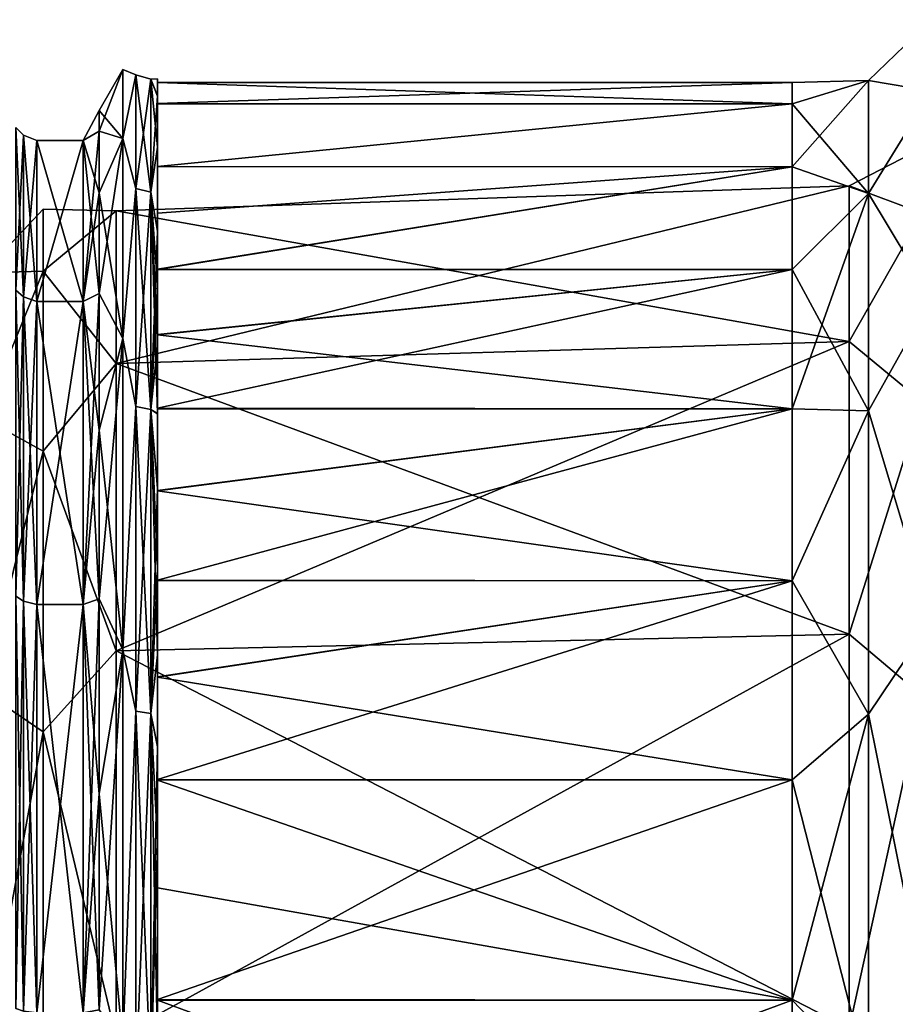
# Model space of a CAD drawing. Extents: x -90 to 0, y -51 to 51.
# Tile 11 of 19: x -66 to -42, y 13 to 39. Entities that reach past the tile are written whole.
import ezdxf

# ---------------------------------------------------------------- set-up
doc = ezdxf.new("R2010")
doc.units = 0
doc.header["$LTSCALE"] = 52.148148
for name, color, linetype in [('11', 7, 'CONTINUOUS'), ('12', 7, 'CONTINUOUS'), ('13', 7, 'CONTINUOUS'), ('16', 7, 'CONTINUOUS'), ('17', 7, 'CONTINUOUS'), ('20', 7, 'CONTINUOUS'), ('21', 7, 'CONTINUOUS'), ('24', 7, 'CONTINUOUS'), ('45', 7, 'CONTINUOUS'), ('48', 7, 'CONTINUOUS'), ('49', 7, 'CONTINUOUS'), ('8', 7, 'CONTINUOUS')]:
    doc.layers.add(name, color=color, linetype=linetype)

msp = doc.modelspace()

# ---------------------------------------------------------------- linework, layer by layer
at = {"layer": '11', "linetype": 'CONTINUOUS'}
for points in [[(-45.004, 36.93, 6.512), (-45.004, 37.5), (-62.059, 37.5, 0.015), (-45.004, 36.93, 6.512)], [(-62.059, 36.93, 6.515), (-45.004, 36.93, 6.512), (-62.059, 37.5, 0.015), (-62.059, 36.93, 6.515)], [(-45.004, 37.5), (-45.004, 36.93, -6.512), (-62.059, 36.934, -6.493), (-45.004, 37.5)], [(-62.059, 37.5, 0.015), (-45.004, 37.5), (-62.059, 36.934, -6.493), (-62.059, 37.5, 0.015)], [(-62.059, 36.934, -6.493), (-45.004, 36.93, -6.512), (-62.059, 35.243, -12.812), (-62.059, 36.934, -6.493)], [(-45.004, 35.238, 12.826), (-45.004, 36.93, 6.512), (-62.059, 35.241, 12.819), (-45.004, 35.238, 12.826)], [(-62.059, 35.241, 12.819), (-45.004, 36.93, 6.512), (-62.059, 36.93, 6.515), (-62.059, 35.241, 12.819)], [(-45.004, 36.93, -6.512), (-45.004, 35.238, -12.826), (-62.059, 35.243, -12.812), (-45.004, 36.93, -6.512)], [(-62.059, 35.243, -12.812), (-45.004, 35.238, -12.826), (-62.059, 32.476, -18.749), (-62.059, 35.243, -12.812)], [(-62.059, 33.991, 15.839), (-45.004, 35.238, 12.826), (-62.059, 35.241, 12.819), (-62.059, 33.991, 15.839)], [(-45.004, 32.476, 18.75), (-45.004, 35.238, 12.826), (-62.059, 32.481, 18.742), (-45.004, 32.476, 18.75)], [(-62.059, 32.481, 18.742), (-45.004, 35.238, 12.826), (-62.059, 33.991, 15.839), (-62.059, 32.481, 18.742)], [(-45.004, 35.238, -12.826), (-45.004, 32.476, -18.75), (-62.059, 32.476, -18.749), (-45.004, 35.238, -12.826)], [(-62.059, 30.726, 21.498), (-45.004, 32.476, 18.75), (-62.059, 32.481, 18.742), (-62.059, 30.726, 21.498)], [(-45.004, 28.727, 24.105), (-45.004, 32.476, 18.75), (-62.059, 28.741, 24.088), (-45.004, 28.727, 24.105)], [(-62.059, 28.741, 24.088), (-45.004, 32.476, 18.75), (-62.059, 30.726, 21.498), (-62.059, 28.741, 24.088)], [(-45.004, 32.476, -18.75), (-45.004, 28.727, -24.105), (-62.059, 30.718, -21.509), (-45.004, 32.476, -18.75)], [(-62.059, 32.476, -18.749), (-45.004, 32.476, -18.75), (-62.059, 30.718, -21.509), (-62.059, 32.476, -18.749)], [(-62.059, 30.718, -21.509), (-45.004, 28.727, -24.105), (-62.059, 28.731, -24.099), (-62.059, 30.718, -21.509)], [(-62.059, 26.535, 26.498), (-45.004, 28.727, 24.105), (-62.059, 28.741, 24.088), (-62.059, 26.535, 26.498)], [(-62.059, 28.731, -24.099), (-45.004, 28.727, -24.105), (-62.059, 26.524, -26.508), (-62.059, 28.731, -24.099)], [(-45.004, 24.105, 28.727), (-45.004, 28.727, 24.105), (-62.059, 24.119, 28.714), (-45.004, 24.105, 28.727)], [(-62.059, 24.119, 28.714), (-45.004, 28.727, 24.105), (-62.059, 26.535, 26.498), (-62.059, 24.119, 28.714)], [(-45.004, 28.727, -24.105), (-45.004, 24.105, -28.727), (-62.059, 26.524, -26.508), (-45.004, 28.727, -24.105)], [(-62.059, 26.524, -26.508), (-45.004, 24.105, -28.727), (-62.059, 24.108, -28.724), (-62.059, 26.524, -26.508)], [(-62.059, 21.52, 30.71), (-45.004, 24.105, 28.727), (-62.059, 24.119, 28.714), (-62.059, 21.52, 30.71)], [(-62.059, 24.108, -28.724), (-45.004, 24.105, -28.727), (-62.059, 21.508, -30.719), (-62.059, 24.108, -28.724)], [(-45.004, 18.75, 32.476), (-45.004, 24.105, 28.727), (-62.059, 18.758, 32.471), (-45.004, 18.75, 32.476)], [(-62.059, 18.758, 32.471), (-45.004, 24.105, 28.727), (-62.059, 21.52, 30.71), (-62.059, 18.758, 32.471)], [(-45.004, 24.105, -28.727), (-45.004, 18.75, -32.476), (-62.059, 21.508, -30.719), (-45.004, 24.105, -28.727)], [(-62.059, 21.508, -30.719), (-45.004, 18.75, -32.476), (-62.059, 18.745, -32.479), (-62.059, 21.508, -30.719)], [(-62.059, 12.844, 35.232), (-45.004, 18.75, 32.476), (-62.059, 18.758, 32.471), (-62.059, 12.844, 35.232)], [(-45.004, 12.826, 35.238), (-45.004, 18.75, 32.476), (-62.059, 12.844, 35.232), (-45.004, 12.826, 35.238)], [(-45.004, 18.75, -32.476), (-45.004, 12.826, -35.238), (-62.059, 18.745, -32.479), (-45.004, 18.75, -32.476)], [(-62.059, 18.745, -32.479), (-45.004, 12.826, -35.238), (-62.059, 15.843, -33.989), (-62.059, 18.745, -32.479)], [(-62.059, 15.843, -33.989), (-45.004, 12.826, -35.238), (-62.059, 12.827, -35.238), (-62.059, 15.843, -33.989)], [(-62.059, 6.527, 36.927), (-45.004, 12.826, 35.238), (-62.059, 12.844, 35.232), (-62.059, 6.527, 36.927)], [(-45.004, 12.826, -35.238), (-45.004, 6.512, -36.93), (-62.059, 12.827, -35.238), (-45.004, 12.826, -35.238)], [(-62.059, 12.827, -35.238), (-45.004, 6.512, -36.93), (-62.059, 6.511, -36.93), (-62.059, 12.827, -35.238)], [(-45.004, 6.512, 36.93), (-45.004, 12.826, 35.238), (-62.059, 6.527, 36.927), (-45.004, 6.512, 36.93)]]:
    msp.add_3dface(points, dxfattribs=at)
at = {"layer": '12', "linetype": 'CONTINUOUS'}
for points in [[(-62.059, 37.14, 5.863), (-62.059, 37.5, 0.015), (-62.059, 37.6, -0.015), (-62.059, 37.14, 5.863)], [(-62.059, 37.6, -0.015), (-62.059, 37.5, 0.015), (-62.059, 37.136, -5.888), (-62.059, 37.6, -0.015)], [(-62.059, 36.93, 6.515), (-62.059, 37.5, 0.015), (-62.059, 37.14, 5.863), (-62.059, 36.93, 6.515)], [(-62.059, 37.5, 0.015), (-62.059, 36.934, -6.493), (-62.059, 37.136, -5.888), (-62.059, 37.5, 0.015)], [(-62.059, 35.765, 11.603), (-62.059, 36.93, 6.515), (-62.059, 37.14, 5.863), (-62.059, 35.765, 11.603)], [(-62.059, 37.136, -5.888), (-62.059, 36.934, -6.493), (-62.059, 35.761, -11.613), (-62.059, 37.136, -5.888)], [(-62.059, 36.934, -6.493), (-62.059, 35.243, -12.812), (-62.059, 35.761, -11.613), (-62.059, 36.934, -6.493)], [(-62.059, 35.241, 12.819), (-62.059, 36.93, 6.515), (-62.059, 35.765, 11.603), (-62.059, 35.241, 12.819)], [(-62.059, 33.504, 17.066), (-62.059, 35.241, 12.819), (-62.059, 35.765, 11.603), (-62.059, 33.504, 17.066)], [(-62.059, 35.761, -11.613), (-62.059, 35.243, -12.812), (-62.059, 33.506, -17.062), (-62.059, 35.761, -11.613)], [(-62.059, 35.243, -12.812), (-62.059, 32.476, -18.749), (-62.059, 33.506, -17.062), (-62.059, 35.243, -12.812)], [(-62.059, 33.991, 15.839), (-62.059, 35.241, 12.819), (-62.059, 33.504, 17.066), (-62.059, 33.991, 15.839)], [(-62.059, 32.481, 18.742), (-62.059, 33.991, 15.839), (-62.059, 33.504, 17.066), (-62.059, 32.481, 18.742)], [(-62.059, 33.506, -17.062), (-62.059, 32.476, -18.749), (-62.059, 32.065, -19.636), (-62.059, 33.506, -17.062)], [(-62.059, 32.06, 19.645), (-62.059, 32.481, 18.742), (-62.059, 33.504, 17.066), (-62.059, 32.06, 19.645)], [(-62.059, 30.726, 21.498), (-62.059, 32.481, 18.742), (-62.059, 32.06, 19.645), (-62.059, 30.726, 21.498)], [(-62.059, 32.476, -18.749), (-62.059, 30.718, -21.509), (-62.059, 32.065, -19.636), (-62.059, 32.476, -18.749)], [(-62.059, 32.065, -19.636), (-62.059, 30.718, -21.509), (-62.059, 30.428, -22.089), (-62.059, 32.065, -19.636)], [(-62.059, 30.42, 22.1), (-62.059, 30.726, 21.498), (-62.059, 32.06, 19.645), (-62.059, 30.42, 22.1)], [(-62.059, 28.741, 24.088), (-62.059, 30.726, 21.498), (-62.059, 30.42, 22.1), (-62.059, 28.741, 24.088)], [(-62.059, 30.718, -21.509), (-62.059, 28.731, -24.099), (-62.059, 30.428, -22.089), (-62.059, 30.718, -21.509)], [(-62.059, 30.428, -22.089), (-62.059, 28.731, -24.099), (-62.059, 28.606, -24.402), (-62.059, 30.428, -22.089)], [(-62.059, 28.596, 24.413), (-62.059, 28.741, 24.088), (-62.059, 30.42, 22.1), (-62.059, 28.596, 24.413)], [(-62.059, 26.535, 26.498), (-62.059, 28.741, 24.088), (-62.059, 26.595, 26.579), (-62.059, 26.535, 26.498)], [(-62.059, 26.595, 26.579), (-62.059, 28.741, 24.088), (-62.059, 28.596, 24.413), (-62.059, 26.595, 26.579)], [(-62.059, 28.731, -24.099), (-62.059, 26.524, -26.508), (-62.059, 28.606, -24.402), (-62.059, 28.731, -24.099)], [(-62.059, 28.606, -24.402), (-62.059, 26.524, -26.508), (-62.059, 26.605, -26.569), (-62.059, 28.606, -24.402)], [(-62.059, 26.605, -26.569), (-62.059, 26.524, -26.508), (-62.059, 24.434, -28.579), (-62.059, 26.605, -26.569)], [(-62.059, 24.423, 28.588), (-62.059, 26.535, 26.498), (-62.059, 26.595, 26.579), (-62.059, 24.423, 28.588)], [(-62.059, 24.119, 28.714), (-62.059, 26.535, 26.498), (-62.059, 24.423, 28.588), (-62.059, 24.119, 28.714)], [(-62.059, 26.524, -26.508), (-62.059, 24.108, -28.724), (-62.059, 24.434, -28.579), (-62.059, 26.524, -26.508)], [(-62.059, 24.434, -28.579), (-62.059, 24.108, -28.724), (-62.059, 22.113, -30.41), (-62.059, 24.434, -28.579)], [(-62.059, 22.101, 30.419), (-62.059, 24.119, 28.714), (-62.059, 24.423, 28.588), (-62.059, 22.101, 30.419)], [(-62.059, 21.52, 30.71), (-62.059, 24.119, 28.714), (-62.059, 22.101, 30.419), (-62.059, 21.52, 30.71)], [(-62.059, 24.108, -28.724), (-62.059, 21.508, -30.719), (-62.059, 22.113, -30.41), (-62.059, 24.108, -28.724)], [(-62.059, 22.113, -30.41), (-62.059, 21.508, -30.719), (-62.059, 19.656, -32.053), (-62.059, 22.113, -30.41)], [(-62.059, 19.643, 32.061), (-62.059, 21.52, 30.71), (-62.059, 22.101, 30.419), (-62.059, 19.643, 32.061)], [(-62.059, 18.758, 32.471), (-62.059, 21.52, 30.71), (-62.059, 19.643, 32.061), (-62.059, 18.758, 32.471)], [(-62.059, 21.508, -30.719), (-62.059, 18.745, -32.479), (-62.059, 19.656, -32.053), (-62.059, 21.508, -30.719)], [(-62.059, 19.656, -32.053), (-62.059, 18.745, -32.479), (-62.059, 17.077, -33.498), (-62.059, 19.656, -32.053)], [(-62.059, 17.063, 33.506), (-62.059, 18.758, 32.471), (-62.059, 19.643, 32.061), (-62.059, 17.063, 33.506)], [(-62.059, 12.844, 35.232), (-62.059, 18.758, 32.471), (-62.059, 17.063, 33.506), (-62.059, 12.844, 35.232)], [(-62.059, 18.745, -32.479), (-62.059, 15.843, -33.989), (-62.059, 17.077, -33.498), (-62.059, 18.745, -32.479)], [(-62.059, 15.843, -33.989), (-62.059, 12.827, -35.238), (-62.059, 17.077, -33.498), (-62.059, 15.843, -33.989)], [(-62.059, 17.077, -33.498), (-62.059, 12.827, -35.238), (-62.059, 11.639, -35.753), (-62.059, 17.077, -33.498)], [(-62.059, 11.621, 35.759), (-62.059, 12.844, 35.232), (-62.059, 17.063, 33.506), (-62.059, 11.621, 35.759)], [(-62.059, 6.527, 36.927), (-62.059, 12.844, 35.232), (-62.059, 11.621, 35.759), (-62.059, 6.527, 36.927)], [(-62.059, 12.827, -35.238), (-62.059, 6.511, -36.93), (-62.059, 11.639, -35.753), (-62.059, 12.827, -35.238)]]:
    msp.add_3dface(points, dxfattribs=at)
at = {"layer": '13', "linetype": 'CONTINUOUS'}
for points in [[(-62.646, 37.705, 5.421), (-62.646, 37.705, -5.421), (-62.992, 37.85), (-62.646, 37.705, 5.421)], [(-62.992, 35.997, 11.696), (-62.646, 37.705, 5.421), (-62.992, 37.85), (-62.992, 35.997, 11.696)], [(-62.992, 37.85), (-62.646, 37.705, -5.421), (-62.992, 35.997, -11.696), (-62.992, 37.85)], [(-62.646, 34.65, 15.824), (-62.646, 37.705, 5.421), (-62.992, 35.997, 11.696), (-62.646, 34.65, 15.824)], [(-62.646, 37.705, -5.421), (-62.646, 34.65, -15.824), (-62.992, 35.997, -11.696), (-62.646, 37.705, -5.421)], [(-62.238, 37.596, 5.406), (-62.238, 37.596, -5.406), (-62.646, 37.705, 5.421), (-62.238, 37.596, 5.406)], [(-62.646, 34.65, 15.824), (-62.238, 37.596, 5.406), (-62.646, 37.705, 5.421), (-62.646, 34.65, 15.824)], [(-62.238, 37.596, -5.406), (-62.238, 34.551, -15.779), (-62.646, 37.705, -5.421), (-62.238, 37.596, -5.406)], [(-62.646, 37.705, 5.421), (-62.238, 37.596, -5.406), (-62.646, 37.705, -5.421), (-62.646, 37.705, 5.421)], [(-62.646, 37.705, -5.421), (-62.238, 34.551, -15.779), (-62.646, 34.65, -15.824), (-62.646, 37.705, -5.421)], [(-62.238, 34.551, 15.779), (-62.238, 37.596, 5.406), (-62.646, 34.65, 15.824), (-62.238, 34.551, 15.779)], [(-62.059, 37.14, 5.863), (-62.059, 37.6, -0.015), (-62.238, 37.596, 5.406), (-62.059, 37.14, 5.863)], [(-62.059, 37.6, -0.015), (-62.059, 37.136, -5.888), (-62.238, 37.596, -5.406), (-62.059, 37.6, -0.015)], [(-62.238, 37.596, 5.406), (-62.059, 37.6, -0.015), (-62.238, 37.596, -5.406), (-62.238, 37.596, 5.406)], [(-62.238, 34.551, 15.779), (-62.059, 37.14, 5.863), (-62.238, 37.596, 5.406), (-62.238, 34.551, 15.779)], [(-62.059, 37.136, -5.888), (-62.059, 35.761, -11.613), (-62.238, 37.596, -5.406), (-62.059, 37.136, -5.888)], [(-62.238, 37.596, -5.406), (-62.059, 35.761, -11.613), (-62.238, 34.551, -15.779), (-62.238, 37.596, -5.406)], [(-62.059, 35.765, 11.603), (-62.059, 37.14, 5.863), (-62.238, 34.551, 15.779), (-62.059, 35.765, 11.603)], [(-62.992, 30.621, 22.248), (-62.646, 34.65, 15.824), (-62.992, 35.997, 11.696), (-62.992, 30.621, 22.248)], [(-62.992, 35.997, -11.696), (-62.646, 34.65, -15.824), (-62.992, 30.621, -22.248), (-62.992, 35.997, -11.696)], [(-62.059, 33.504, 17.066), (-62.059, 35.765, 11.603), (-62.238, 34.551, 15.779), (-62.059, 33.504, 17.066)], [(-62.059, 35.761, -11.613), (-62.059, 33.506, -17.062), (-62.238, 34.551, -15.779), (-62.059, 35.761, -11.613)], [(-62.646, 28.788, 24.945), (-62.646, 34.65, 15.824), (-62.992, 30.621, 22.248), (-62.646, 28.788, 24.945)], [(-62.646, 34.65, -15.824), (-62.646, 28.788, -24.945), (-62.992, 30.621, -22.248), (-62.646, 34.65, -15.824)], [(-62.646, 28.788, 24.945), (-62.238, 34.551, 15.779), (-62.646, 34.65, 15.824), (-62.646, 28.788, 24.945)], [(-62.238, 34.551, -15.779), (-62.238, 28.706, -24.874), (-62.646, 34.65, -15.824), (-62.238, 34.551, -15.779)], [(-62.646, 34.65, -15.824), (-62.238, 28.706, -24.874), (-62.646, 28.788, -24.945), (-62.646, 34.65, -15.824)], [(-62.238, 28.706, 24.874), (-62.238, 34.551, 15.779), (-62.646, 28.788, 24.945), (-62.238, 28.706, 24.874)], [(-62.238, 28.706, 24.874), (-62.059, 33.504, 17.066), (-62.238, 34.551, 15.779), (-62.238, 28.706, 24.874)], [(-62.059, 33.506, -17.062), (-62.059, 32.065, -19.636), (-62.238, 34.551, -15.779), (-62.059, 33.506, -17.062)], [(-62.059, 32.065, -19.636), (-62.059, 30.428, -22.089), (-62.238, 34.551, -15.779), (-62.059, 32.065, -19.636)], [(-62.059, 30.428, -22.089), (-62.059, 28.606, -24.402), (-62.238, 34.551, -15.779), (-62.059, 30.428, -22.089)], [(-62.238, 34.551, -15.779), (-62.059, 28.606, -24.402), (-62.238, 28.706, -24.874), (-62.238, 34.551, -15.779)], [(-62.059, 32.06, 19.645), (-62.059, 33.504, 17.066), (-62.238, 28.706, 24.874), (-62.059, 32.06, 19.645)], [(-62.059, 30.42, 22.1), (-62.059, 32.06, 19.645), (-62.238, 28.706, 24.874), (-62.059, 30.42, 22.1)], [(-62.992, 22.248, 30.621), (-62.646, 28.788, 24.945), (-62.992, 30.621, 22.248), (-62.992, 22.248, 30.621)], [(-62.992, 30.621, -22.248), (-62.646, 28.788, -24.945), (-62.992, 22.248, -30.621), (-62.992, 30.621, -22.248)], [(-62.059, 28.596, 24.413), (-62.059, 30.42, 22.1), (-62.238, 28.706, 24.874), (-62.059, 28.596, 24.413)], [(-62.646, 20.594, 32.045), (-62.646, 28.788, 24.945), (-62.992, 22.248, 30.621), (-62.646, 20.594, 32.045)], [(-62.646, 28.788, -24.945), (-62.646, 20.594, -32.045), (-62.992, 22.248, -30.621), (-62.646, 28.788, -24.945)], [(-62.646, 20.594, 32.045), (-62.238, 28.706, 24.874), (-62.646, 28.788, 24.945), (-62.646, 20.594, 32.045)], [(-62.238, 28.706, -24.874), (-62.238, 20.535, -31.953), (-62.646, 28.788, -24.945), (-62.238, 28.706, -24.874)], [(-62.646, 28.788, -24.945), (-62.238, 20.535, -31.953), (-62.646, 20.594, -32.045), (-62.646, 28.788, -24.945)], [(-62.238, 20.535, 31.953), (-62.238, 28.706, 24.874), (-62.646, 20.594, 32.045), (-62.238, 20.535, 31.953)], [(-62.059, 26.595, 26.579), (-62.059, 28.596, 24.413), (-62.238, 28.706, 24.874), (-62.059, 26.595, 26.579)], [(-62.238, 20.535, 31.953), (-62.059, 26.595, 26.579), (-62.238, 28.706, 24.874), (-62.238, 20.535, 31.953)], [(-62.059, 28.606, -24.402), (-62.059, 26.605, -26.569), (-62.238, 28.706, -24.874), (-62.059, 28.606, -24.402)], [(-62.059, 26.605, -26.569), (-62.059, 24.434, -28.579), (-62.238, 28.706, -24.874), (-62.059, 26.605, -26.569)], [(-62.059, 24.434, -28.579), (-62.059, 22.113, -30.41), (-62.238, 28.706, -24.874), (-62.059, 24.434, -28.579)], [(-62.238, 28.706, -24.874), (-62.059, 22.113, -30.41), (-62.238, 20.535, -31.953), (-62.238, 28.706, -24.874)], [(-62.059, 24.423, 28.588), (-62.059, 26.595, 26.579), (-62.238, 20.535, 31.953), (-62.059, 24.423, 28.588)], [(-62.059, 22.101, 30.419), (-62.059, 24.423, 28.588), (-62.238, 20.535, 31.953), (-62.059, 22.101, 30.419)], [(-62.992, 11.696, 35.997), (-62.646, 20.594, 32.045), (-62.992, 22.248, 30.621), (-62.992, 11.696, 35.997)], [(-62.992, 22.248, -30.621), (-62.646, 20.594, -32.045), (-62.992, 11.696, -35.997), (-62.992, 22.248, -30.621)], [(-62.059, 22.113, -30.41), (-62.059, 19.656, -32.053), (-62.238, 20.535, -31.953), (-62.059, 22.113, -30.41)], [(-62.059, 19.643, 32.061), (-62.059, 22.101, 30.419), (-62.238, 20.535, 31.953), (-62.059, 19.643, 32.061)], [(-62.646, 10.732, 36.549), (-62.646, 20.594, 32.045), (-62.992, 11.696, 35.997), (-62.646, 10.732, 36.549)], [(-62.646, 20.594, -32.045), (-62.646, 10.732, -36.549), (-62.992, 11.696, -35.997), (-62.646, 20.594, -32.045)], [(-62.646, 10.732, 36.549), (-62.238, 20.535, 31.953), (-62.646, 20.594, 32.045), (-62.646, 10.732, 36.549)], [(-62.238, 20.535, -31.953), (-62.238, 10.701, -36.444), (-62.646, 20.594, -32.045), (-62.238, 20.535, -31.953)], [(-62.646, 20.594, -32.045), (-62.238, 10.701, -36.444), (-62.646, 10.732, -36.549), (-62.646, 20.594, -32.045)], [(-62.238, 10.701, 36.444), (-62.238, 20.535, 31.953), (-62.646, 10.732, 36.549), (-62.238, 10.701, 36.444)], [(-62.238, 10.701, 36.444), (-62.059, 19.643, 32.061), (-62.238, 20.535, 31.953), (-62.238, 10.701, 36.444)], [(-62.059, 19.656, -32.053), (-62.059, 17.077, -33.498), (-62.238, 20.535, -31.953), (-62.059, 19.656, -32.053)], [(-62.059, 17.077, -33.498), (-62.059, 11.639, -35.753), (-62.238, 20.535, -31.953), (-62.059, 17.077, -33.498)], [(-62.238, 20.535, -31.953), (-62.059, 11.639, -35.753), (-62.238, 10.701, -36.444), (-62.238, 20.535, -31.953)], [(-62.059, 17.063, 33.506), (-62.059, 19.643, 32.061), (-62.238, 10.701, 36.444), (-62.059, 17.063, 33.506)], [(-62.059, 11.621, 35.759), (-62.059, 17.063, 33.506), (-62.238, 10.701, 36.444), (-62.059, 11.621, 35.759)]]:
    msp.add_3dface(points, dxfattribs=at)
at = {"layer": '16', "linetype": 'CONTINUOUS'}
for points in [[(-62.992, 35.997, 11.696), (-62.992, 37.85), (-63.627, 36.192, 6.382), (-62.992, 35.997, 11.696)], [(-62.992, 37.85), (-62.992, 35.997, -11.696), (-63.627, 36.75), (-62.992, 37.85)], [(-63.627, 36.192, 6.382), (-62.992, 37.85), (-63.627, 36.75), (-63.627, 36.192, 6.382)], [(-63.627, 36.75), (-62.992, 35.997, -11.696), (-63.627, 36.192, -6.382), (-63.627, 36.75)], [(-63.627, 34.534, 12.569), (-62.992, 35.997, 11.696), (-63.627, 36.192, 6.382), (-63.627, 34.534, 12.569)], [(-63.627, 36.192, -6.382), (-62.992, 35.997, -11.696), (-63.627, 34.534, -12.569), (-63.627, 36.192, -6.382)], [(-62.992, 30.621, 22.248), (-62.992, 35.997, 11.696), (-63.627, 31.826, 18.375), (-62.992, 30.621, 22.248)], [(-63.627, 31.826, 18.375), (-62.992, 35.997, 11.696), (-63.627, 34.534, 12.569), (-63.627, 31.826, 18.375)], [(-62.992, 35.997, -11.696), (-62.992, 30.621, -22.248), (-63.627, 34.534, -12.569), (-62.992, 35.997, -11.696)], [(-63.627, 34.534, -12.569), (-62.992, 30.621, -22.248), (-63.627, 31.826, -18.375), (-63.627, 34.534, -12.569)], [(-63.627, 28.152, 23.622), (-62.992, 30.621, 22.248), (-63.627, 31.826, 18.375), (-63.627, 28.152, 23.622)], [(-63.627, 31.826, -18.375), (-62.992, 30.621, -22.248), (-63.627, 28.152, -23.622), (-63.627, 31.826, -18.375)], [(-62.992, 22.248, 30.621), (-62.992, 30.621, 22.248), (-63.627, 23.622, 28.152), (-62.992, 22.248, 30.621)], [(-63.627, 23.622, 28.152), (-62.992, 30.621, 22.248), (-63.627, 28.152, 23.622), (-63.627, 23.622, 28.152)], [(-62.992, 30.621, -22.248), (-62.992, 22.248, -30.621), (-63.627, 28.152, -23.622), (-62.992, 30.621, -22.248)], [(-63.627, 28.152, -23.622), (-62.992, 22.248, -30.621), (-63.627, 23.622, -28.152), (-63.627, 28.152, -23.622)], [(-63.627, 18.375, 31.826), (-62.992, 22.248, 30.621), (-63.627, 23.622, 28.152), (-63.627, 18.375, 31.826)], [(-63.627, 23.622, -28.152), (-62.992, 22.248, -30.621), (-63.627, 18.375, -31.826), (-63.627, 23.622, -28.152)], [(-62.992, 11.696, 35.997), (-62.992, 22.248, 30.621), (-63.627, 12.569, 34.534), (-62.992, 11.696, 35.997)], [(-63.627, 12.569, 34.534), (-62.992, 22.248, 30.621), (-63.627, 18.375, 31.826), (-63.627, 12.569, 34.534)], [(-62.992, 22.248, -30.621), (-62.992, 11.696, -35.997), (-63.627, 18.375, -31.826), (-62.992, 22.248, -30.621)], [(-63.627, 18.375, -31.826), (-62.992, 11.696, -35.997), (-63.627, 12.569, -34.534), (-63.627, 18.375, -31.826)]]:
    msp.add_3dface(points, dxfattribs=at)
at = {"layer": '17', "linetype": 'CONTINUOUS'}
for points in [[(-63.627, 36.192, 6.382), (-63.627, 36.75), (-64.06, 35.945, 6.338), (-63.627, 36.192, 6.382)], [(-63.627, 36.75), (-63.627, 36.192, -6.382), (-64.06, 35.945, 6.338), (-63.627, 36.75)], [(-63.627, 34.534, 12.569), (-63.627, 36.192, 6.382), (-64.06, 31.61, 18.25), (-63.627, 34.534, 12.569)], [(-64.06, 31.61, 18.25), (-63.627, 36.192, 6.382), (-64.06, 35.945, 6.338), (-64.06, 31.61, 18.25)], [(-63.627, 36.192, -6.382), (-63.627, 34.534, -12.569), (-64.06, 35.945, -6.338), (-63.627, 36.192, -6.382)], [(-64.06, 35.945, 6.338), (-63.627, 36.192, -6.382), (-64.06, 35.945, -6.338), (-64.06, 35.945, 6.338)], [(-63.627, 34.534, -12.569), (-63.627, 31.826, -18.375), (-64.06, 35.945, -6.338), (-63.627, 34.534, -12.569)], [(-64.06, 35.945, -6.338), (-63.627, 31.826, -18.375), (-64.06, 31.61, -18.25), (-64.06, 35.945, -6.338)], [(-63.627, 31.826, 18.375), (-63.627, 34.534, 12.569), (-64.06, 31.61, 18.25), (-63.627, 31.826, 18.375)], [(-63.627, 28.152, 23.622), (-63.627, 31.826, 18.375), (-64.06, 23.462, 27.961), (-63.627, 28.152, 23.622)], [(-64.06, 23.462, 27.961), (-63.627, 31.826, 18.375), (-64.06, 31.61, 18.25), (-64.06, 23.462, 27.961)], [(-63.627, 31.826, -18.375), (-63.627, 28.152, -23.622), (-64.06, 31.61, -18.25), (-63.627, 31.826, -18.375)], [(-63.627, 28.152, -23.622), (-63.627, 23.622, -28.152), (-64.06, 31.61, -18.25), (-63.627, 28.152, -23.622)], [(-64.06, 31.61, -18.25), (-63.627, 23.622, -28.152), (-64.06, 23.462, -27.961), (-64.06, 31.61, -18.25)], [(-63.627, 23.622, 28.152), (-63.627, 28.152, 23.622), (-64.06, 23.462, 27.961), (-63.627, 23.622, 28.152)], [(-63.627, 18.375, 31.826), (-63.627, 23.622, 28.152), (-64.06, 12.484, 34.299), (-63.627, 18.375, 31.826)], [(-64.06, 12.484, 34.299), (-63.627, 23.622, 28.152), (-64.06, 23.462, 27.961), (-64.06, 12.484, 34.299)], [(-63.627, 23.622, -28.152), (-63.627, 18.375, -31.826), (-64.06, 23.462, -27.961), (-63.627, 23.622, -28.152)], [(-63.627, 18.375, -31.826), (-63.627, 12.569, -34.534), (-64.06, 23.462, -27.961), (-63.627, 18.375, -31.826)], [(-64.06, 23.462, -27.961), (-63.627, 12.569, -34.534), (-64.06, 12.484, -34.299), (-64.06, 23.462, -27.961)], [(-63.627, 12.569, 34.534), (-63.627, 18.375, 31.826), (-64.06, 12.484, 34.299), (-63.627, 12.569, 34.534)]]:
    msp.add_3dface(points, dxfattribs=at)
at = {"layer": '20', "linetype": 'CONTINUOUS'}
for points in [[(-64.06, 31.61, 18.25), (-64.06, 35.945, 6.338), (-65.31, 31.61, 18.25), (-64.06, 31.61, 18.25)], [(-64.06, 35.945, 6.338), (-64.06, 35.945, -6.338), (-65.31, 35.945, 6.338), (-64.06, 35.945, 6.338)], [(-65.31, 31.61, 18.25), (-64.06, 35.945, 6.338), (-65.31, 35.945, 6.338), (-65.31, 31.61, 18.25)], [(-64.06, 35.945, -6.338), (-64.06, 31.61, -18.25), (-65.31, 35.945, -6.338), (-64.06, 35.945, -6.338)], [(-65.31, 35.945, 6.338), (-64.06, 35.945, -6.338), (-65.31, 35.945, -6.338), (-65.31, 35.945, 6.338)], [(-65.31, 35.945, -6.338), (-64.06, 31.61, -18.25), (-65.31, 31.61, -18.25), (-65.31, 35.945, -6.338)], [(-64.06, 23.462, 27.961), (-64.06, 31.61, 18.25), (-65.31, 23.462, 27.961), (-64.06, 23.462, 27.961)], [(-65.31, 23.462, 27.961), (-64.06, 31.61, 18.25), (-65.31, 31.61, 18.25), (-65.31, 23.462, 27.961)], [(-64.06, 31.61, -18.25), (-64.06, 23.462, -27.961), (-65.31, 31.61, -18.25), (-64.06, 31.61, -18.25)], [(-65.31, 31.61, -18.25), (-64.06, 23.462, -27.961), (-65.31, 23.462, -27.961), (-65.31, 31.61, -18.25)], [(-64.06, 12.484, 34.299), (-64.06, 23.462, 27.961), (-65.31, 12.484, 34.299), (-64.06, 12.484, 34.299)], [(-65.31, 12.484, 34.299), (-64.06, 23.462, 27.961), (-65.31, 23.462, 27.961), (-65.31, 12.484, 34.299)], [(-64.06, 23.462, -27.961), (-64.06, 12.484, -34.299), (-65.31, 23.462, -27.961), (-64.06, 23.462, -27.961)], [(-65.31, 23.462, -27.961), (-64.06, 12.484, -34.299), (-65.31, 12.484, -34.299), (-65.31, 23.462, -27.961)]]:
    msp.add_3dface(points, dxfattribs=at)
at = {"layer": '21', "linetype": 'CONTINUOUS'}
for points in [[(-65.31, 35.945, 6.338), (-65.31, 35.945, -6.338), (-65.664, 36.09, 6.364), (-65.31, 35.945, 6.338)], [(-65.664, 31.737, 18.323), (-65.31, 35.945, 6.338), (-65.664, 36.09, 6.364), (-65.664, 31.737, 18.323)], [(-65.31, 35.945, -6.338), (-65.31, 31.61, -18.25), (-65.664, 36.09, -6.364), (-65.31, 35.945, -6.338)], [(-65.664, 36.09, 6.364), (-65.31, 35.945, -6.338), (-65.664, 36.09, -6.364), (-65.664, 36.09, 6.364)], [(-65.664, 36.09, -6.364), (-65.31, 31.61, -18.25), (-65.664, 31.737, -18.323), (-65.664, 36.09, -6.364)], [(-65.31, 31.61, 18.25), (-65.31, 35.945, 6.338), (-65.664, 31.737, 18.323), (-65.31, 31.61, 18.25)], [(-65.664, 23.556, 28.073), (-65.31, 31.61, 18.25), (-65.664, 31.737, 18.323), (-65.664, 23.556, 28.073)], [(-65.31, 31.61, -18.25), (-65.31, 23.462, -27.961), (-65.664, 31.737, -18.323), (-65.31, 31.61, -18.25)], [(-65.664, 31.737, -18.323), (-65.31, 23.462, -27.961), (-65.664, 23.556, -28.073), (-65.664, 31.737, -18.323)], [(-65.31, 23.462, 27.961), (-65.31, 31.61, 18.25), (-65.664, 23.556, 28.073), (-65.31, 23.462, 27.961)], [(-65.664, 12.534, 34.436), (-65.31, 23.462, 27.961), (-65.664, 23.556, 28.073), (-65.664, 12.534, 34.436)], [(-65.31, 23.462, -27.961), (-65.31, 12.484, -34.299), (-65.664, 23.556, -28.073), (-65.31, 23.462, -27.961)], [(-65.664, 23.556, -28.073), (-65.31, 12.484, -34.299), (-65.664, 12.534, -34.436), (-65.664, 23.556, -28.073)], [(-65.31, 12.484, 34.299), (-65.31, 23.462, 27.961), (-65.664, 12.534, 34.436), (-65.31, 12.484, 34.299)]]:
    msp.add_3dface(points, dxfattribs=at)
at = {"layer": '24', "linetype": 'CONTINUOUS'}
for points in [[(-65.664, 36.09, 6.364), (-65.664, 36.09, -6.364), (-65.871, 36.294, 6.4), (-65.664, 36.09, 6.364)], [(-65.871, 31.916, 18.427), (-65.664, 36.09, 6.364), (-65.871, 36.294, 6.4), (-65.871, 31.916, 18.427)], [(-65.664, 36.09, -6.364), (-65.664, 31.737, -18.323), (-65.871, 36.294, -6.4), (-65.664, 36.09, -6.364)], [(-65.871, 36.294, 6.4), (-65.664, 36.09, -6.364), (-65.871, 36.294, -6.4), (-65.871, 36.294, 6.4)], [(-65.871, 36.294, -6.4), (-65.664, 31.737, -18.323), (-65.871, 31.916, -18.427), (-65.871, 36.294, -6.4)], [(-65.664, 31.737, 18.323), (-65.664, 36.09, 6.364), (-65.871, 31.916, 18.427), (-65.664, 31.737, 18.323)], [(-65.871, 23.689, 28.231), (-65.664, 31.737, 18.323), (-65.871, 31.916, 18.427), (-65.871, 23.689, 28.231)], [(-65.664, 31.737, -18.323), (-65.664, 23.556, -28.073), (-65.871, 31.916, -18.427), (-65.664, 31.737, -18.323)], [(-65.871, 31.916, -18.427), (-65.664, 23.556, -28.073), (-65.871, 23.689, -28.231), (-65.871, 31.916, -18.427)], [(-65.664, 23.556, 28.073), (-65.664, 31.737, 18.323), (-65.871, 23.689, 28.231), (-65.664, 23.556, 28.073)], [(-65.871, 12.605, 34.631), (-65.664, 23.556, 28.073), (-65.871, 23.689, 28.231), (-65.871, 12.605, 34.631)], [(-65.664, 23.556, -28.073), (-65.664, 12.534, -34.436), (-65.871, 23.689, -28.231), (-65.664, 23.556, -28.073)], [(-65.871, 23.689, -28.231), (-65.664, 12.534, -34.436), (-65.871, 12.605, -34.631), (-65.871, 23.689, -28.231)], [(-65.664, 12.534, 34.436), (-65.664, 23.556, 28.073), (-65.871, 12.605, 34.631), (-65.664, 12.534, 34.436)]]:
    msp.add_3dface(points, dxfattribs=at)
at = {"layer": '45', "linetype": 'CONTINUOUS'}
for points in [[(-66.746, 32.387, 5.711), (-66.746, 32.387, -5.711), (-65.133, 34.099), (-66.746, 32.387, 5.711)], [(-65.133, 32.43, 10.537), (-66.746, 32.387, 5.711), (-65.133, 34.099), (-65.133, 32.43, 10.537)], [(-65.133, 34.099), (-66.746, 32.387, -5.711), (-65.133, 32.43, -10.537), (-65.133, 34.099)], [(-65.133, 32.43, 10.537), (-65.133, 34.099), (-63.172, 34.05, 6.004), (-65.133, 32.43, 10.537)], [(-65.133, 34.099), (-65.133, 32.43, -10.537), (-63.172, 34.05, -6.004), (-65.133, 34.099)], [(-63.172, 34.05, 6.004), (-65.133, 34.099), (-63.172, 34.05, -6.004), (-63.172, 34.05, 6.004)], [(-63.172, 29.943, 17.288), (-65.133, 32.43, 10.537), (-63.172, 34.05, 6.004), (-63.172, 29.943, 17.288)], [(-63.172, 34.05, -6.004), (-65.133, 32.43, -10.537), (-63.172, 29.943, -17.288), (-63.172, 34.05, -6.004)], [(-66.746, 28.481, 16.443), (-66.746, 32.387, 5.711), (-65.133, 32.43, 10.537), (-66.746, 28.481, 16.443)], [(-65.133, 27.587, 20.043), (-66.746, 28.481, 16.443), (-65.133, 32.43, 10.537), (-65.133, 27.587, 20.043)], [(-66.746, 32.387, -5.711), (-66.746, 28.481, -16.443), (-65.133, 32.43, -10.537), (-66.746, 32.387, -5.711)], [(-65.133, 32.43, -10.537), (-66.746, 28.481, -16.443), (-65.133, 27.587, -20.043), (-65.133, 32.43, -10.537)], [(-65.133, 27.587, 20.043), (-65.133, 32.43, 10.537), (-63.172, 29.943, 17.288), (-65.133, 27.587, 20.043)], [(-65.133, 32.43, -10.537), (-65.133, 27.587, -20.043), (-63.172, 29.943, -17.288), (-65.133, 32.43, -10.537)], [(-63.172, 22.224, 26.486), (-65.133, 27.587, 20.043), (-63.172, 29.943, 17.288), (-63.172, 22.224, 26.486)], [(-63.172, 29.943, -17.288), (-65.133, 27.587, -20.043), (-63.172, 22.224, -26.486), (-63.172, 29.943, -17.288)], [(-66.746, 21.139, 25.193), (-66.746, 28.481, 16.443), (-65.133, 27.587, 20.043), (-66.746, 21.139, 25.193)], [(-66.746, 28.481, -16.443), (-66.746, 21.139, -25.193), (-65.133, 27.587, -20.043), (-66.746, 28.481, -16.443)], [(-65.133, 20.043, 27.587), (-66.746, 21.139, 25.193), (-65.133, 27.587, 20.043), (-65.133, 20.043, 27.587)], [(-65.133, 27.587, -20.043), (-66.746, 21.139, -25.193), (-65.133, 20.043, -27.587), (-65.133, 27.587, -20.043)], [(-65.133, 20.043, 27.587), (-65.133, 27.587, 20.043), (-63.172, 22.224, 26.486), (-65.133, 20.043, 27.587)], [(-65.133, 27.587, -20.043), (-65.133, 20.043, -27.587), (-63.172, 22.224, -26.486), (-65.133, 27.587, -20.043)], [(-63.172, 11.825, 32.49), (-65.133, 20.043, 27.587), (-63.172, 22.224, 26.486), (-63.172, 11.825, 32.49)], [(-63.172, 22.224, -26.486), (-65.133, 20.043, -27.587), (-63.172, 11.825, -32.49), (-63.172, 22.224, -26.486)], [(-66.746, 11.248, 30.903), (-66.746, 21.139, 25.193), (-65.133, 20.043, 27.587), (-66.746, 11.248, 30.903)], [(-66.746, 21.139, -25.193), (-66.746, 11.248, -30.903), (-65.133, 20.043, -27.587), (-66.746, 21.139, -25.193)], [(-65.133, 10.537, 32.43), (-66.746, 11.248, 30.903), (-65.133, 20.043, 27.587), (-65.133, 10.537, 32.43)], [(-65.133, 20.043, -27.587), (-66.746, 11.248, -30.903), (-65.133, 10.537, -32.43), (-65.133, 20.043, -27.587)], [(-65.133, 10.537, 32.43), (-65.133, 20.043, 27.587), (-63.172, 11.825, 32.49), (-65.133, 10.537, 32.43)], [(-65.133, 20.043, -27.587), (-65.133, 10.537, -32.43), (-63.172, 11.825, -32.49), (-65.133, 20.043, -27.587)]]:
    msp.add_3dface(points, dxfattribs=at)
at = {"layer": '48', "linetype": 'CONTINUOUS'}
for points in [[(-63.172, 34.05, 6.004), (-63.172, 34.05, -6.004), (-43.473, 34.727, 6.123), (-63.172, 34.05, 6.004)], [(-43.473, 30.539, 17.632), (-63.172, 34.05, 6.004), (-43.473, 34.727, 6.123), (-43.473, 30.539, 17.632)], [(-63.172, 34.05, -6.004), (-63.172, 29.943, -17.288), (-43.473, 34.727, -6.123), (-63.172, 34.05, -6.004)], [(-43.473, 34.727, 6.123), (-63.172, 34.05, -6.004), (-43.473, 34.727, -6.123), (-43.473, 34.727, 6.123)], [(-43.473, 34.727, -6.123), (-63.172, 29.943, -17.288), (-43.473, 30.539, -17.632), (-43.473, 34.727, -6.123)], [(-63.172, 29.943, 17.288), (-63.172, 34.05, 6.004), (-43.473, 30.539, 17.632), (-63.172, 29.943, 17.288)], [(-43.473, 22.667, 27.013), (-63.172, 29.943, 17.288), (-43.473, 30.539, 17.632), (-43.473, 22.667, 27.013)], [(-63.172, 29.943, -17.288), (-63.172, 22.224, -26.486), (-43.473, 30.539, -17.632), (-63.172, 29.943, -17.288)], [(-43.473, 30.539, -17.632), (-63.172, 22.224, -26.486), (-43.473, 22.667, -27.013), (-43.473, 30.539, -17.632)], [(-63.172, 22.224, 26.486), (-63.172, 29.943, 17.288), (-43.473, 22.667, 27.013), (-63.172, 22.224, 26.486)], [(-43.473, 12.061, 33.136), (-63.172, 22.224, 26.486), (-43.473, 22.667, 27.013), (-43.473, 12.061, 33.136)], [(-63.172, 22.224, -26.486), (-63.172, 11.825, -32.49), (-43.473, 22.667, -27.013), (-63.172, 22.224, -26.486)], [(-43.473, 22.667, -27.013), (-63.172, 11.825, -32.49), (-43.473, 12.061, -33.136), (-43.473, 22.667, -27.013)], [(-63.172, 11.825, 32.49), (-63.172, 22.224, 26.486), (-43.473, 12.061, 33.136), (-63.172, 11.825, 32.49)]]:
    msp.add_3dface(points, dxfattribs=at)
at = {"layer": '49', "linetype": 'CONTINUOUS'}
for points in [[(-43.473, 34.727, 6.123), (-43.473, 34.727, -6.123), (-41.511, 35.739), (-43.473, 34.727, 6.123)], [(-41.511, 33.99, 11.044), (-43.473, 34.727, 6.123), (-41.511, 35.739), (-41.511, 33.99, 11.044)], [(-41.511, 35.739), (-43.473, 34.727, -6.123), (-41.511, 33.99, -11.044), (-41.511, 35.739)], [(-43.473, 30.539, 17.632), (-43.473, 34.727, 6.123), (-41.511, 33.99, 11.044), (-43.473, 30.539, 17.632)], [(-43.473, 34.727, -6.123), (-43.473, 30.539, -17.632), (-41.511, 33.99, -11.044), (-43.473, 34.727, -6.123)], [(-41.511, 28.913, 21.007), (-43.473, 30.539, 17.632), (-41.511, 33.99, 11.044), (-41.511, 28.913, 21.007)], [(-41.511, 33.99, -11.044), (-43.473, 30.539, -17.632), (-41.511, 28.913, -21.007), (-41.511, 33.99, -11.044)], [(-43.473, 22.667, 27.013), (-43.473, 30.539, 17.632), (-41.511, 28.913, 21.007), (-43.473, 22.667, 27.013)], [(-43.473, 30.539, -17.632), (-43.473, 22.667, -27.013), (-41.511, 28.913, -21.007), (-43.473, 30.539, -17.632)], [(-41.511, 21.007, 28.913), (-43.473, 22.667, 27.013), (-41.511, 28.913, 21.007), (-41.511, 21.007, 28.913)], [(-41.511, 28.913, -21.007), (-43.473, 22.667, -27.013), (-41.511, 21.007, -28.913), (-41.511, 28.913, -21.007)], [(-43.473, 12.061, 33.136), (-43.473, 22.667, 27.013), (-41.511, 21.007, 28.913), (-43.473, 12.061, 33.136)], [(-43.473, 22.667, -27.013), (-43.473, 12.061, -33.136), (-41.511, 21.007, -28.913), (-43.473, 22.667, -27.013)], [(-41.511, 11.044, 33.99), (-43.473, 12.061, 33.136), (-41.511, 21.007, 28.913), (-41.511, 11.044, 33.99)], [(-41.511, 21.007, -28.913), (-43.473, 12.061, -33.136), (-41.511, 11.044, -33.99), (-41.511, 21.007, -28.913)]]:
    msp.add_3dface(points, dxfattribs=at)
at = {"layer": '8', "linetype": 'CONTINUOUS'}
for points in [[(-41.256, 37.273, 12.111), (-41.256, 39.192), (-42.948, 37.556, 5.4), (-41.256, 37.273, 12.111)], [(-41.256, 39.192), (-41.256, 37.273, -12.111), (-42.948, 37.556, -5.4), (-41.256, 39.192)], [(-41.256, 39.192), (-42.948, 37.556, -5.4), (-42.948, 37.556, 5.4), (-41.256, 39.192)], [(-42.948, 37.556, -5.4), (-42.948, 34.514, -15.762), (-45.004, 36.93, -6.512), (-42.948, 37.556, -5.4)], [(-42.948, 37.556, 5.4), (-42.948, 37.556, -5.4), (-45.004, 37.5), (-42.948, 37.556, 5.4)], [(-45.004, 37.5), (-42.948, 37.556, -5.4), (-45.004, 36.93, -6.512), (-45.004, 37.5)], [(-42.948, 34.514, 15.762), (-42.948, 37.556, 5.4), (-45.004, 35.238, 12.826), (-42.948, 34.514, 15.762)], [(-45.004, 35.238, 12.826), (-42.948, 37.556, 5.4), (-45.004, 36.93, 6.512), (-45.004, 35.238, 12.826)], [(-45.004, 36.93, 6.512), (-42.948, 37.556, 5.4), (-45.004, 37.5), (-45.004, 36.93, 6.512)], [(-41.256, 37.273, 12.111), (-42.948, 37.556, 5.4), (-42.948, 34.514, 15.762), (-41.256, 37.273, 12.111)], [(-41.256, 37.273, -12.111), (-42.948, 34.514, -15.762), (-42.948, 37.556, -5.4), (-41.256, 37.273, -12.111)], [(-41.256, 31.707, 23.036), (-41.256, 37.273, 12.111), (-42.948, 34.514, 15.762), (-41.256, 31.707, 23.036)], [(-41.256, 37.273, -12.111), (-41.256, 31.707, -23.036), (-42.948, 34.514, -15.762), (-41.256, 37.273, -12.111)], [(-45.004, 36.93, -6.512), (-42.948, 34.514, -15.762), (-45.004, 35.238, -12.826), (-45.004, 36.93, -6.512)], [(-45.004, 35.238, -12.826), (-42.948, 34.514, -15.762), (-45.004, 32.476, -18.75), (-45.004, 35.238, -12.826)], [(-45.004, 32.476, 18.75), (-42.948, 34.514, 15.762), (-45.004, 35.238, 12.826), (-45.004, 32.476, 18.75)], [(-42.948, 34.514, -15.762), (-42.948, 28.675, -24.847), (-45.004, 32.476, -18.75), (-42.948, 34.514, -15.762)], [(-42.948, 28.675, 24.847), (-42.948, 34.514, 15.762), (-45.004, 28.727, 24.105), (-42.948, 28.675, 24.847)], [(-45.004, 28.727, 24.105), (-42.948, 34.514, 15.762), (-45.004, 32.476, 18.75), (-45.004, 28.727, 24.105)], [(-41.256, 31.707, 23.036), (-42.948, 34.514, 15.762), (-42.948, 28.675, 24.847), (-41.256, 31.707, 23.036)], [(-41.256, 31.707, -23.036), (-42.948, 28.675, -24.847), (-42.948, 34.514, -15.762), (-41.256, 31.707, -23.036)], [(-45.004, 32.476, -18.75), (-42.948, 28.675, -24.847), (-45.004, 28.727, -24.105), (-45.004, 32.476, -18.75)], [(-41.256, 23.036, 31.707), (-41.256, 31.707, 23.036), (-42.948, 28.675, 24.847), (-41.256, 23.036, 31.707)], [(-41.256, 31.707, -23.036), (-41.256, 23.036, -31.707), (-42.948, 28.675, -24.847), (-41.256, 31.707, -23.036)], [(-45.004, 28.727, -24.105), (-42.948, 28.675, -24.847), (-45.004, 24.105, -28.727), (-45.004, 28.727, -24.105)], [(-45.004, 24.105, 28.727), (-42.948, 28.675, 24.847), (-45.004, 28.727, 24.105), (-45.004, 24.105, 28.727)], [(-42.948, 28.675, -24.847), (-42.948, 20.513, -31.919), (-45.004, 24.105, -28.727), (-42.948, 28.675, -24.847)], [(-42.948, 20.513, 31.919), (-42.948, 28.675, 24.847), (-45.004, 24.105, 28.727), (-42.948, 20.513, 31.919)], [(-41.256, 23.036, 31.707), (-42.948, 28.675, 24.847), (-42.948, 20.513, 31.919), (-41.256, 23.036, 31.707)], [(-41.256, 23.036, -31.707), (-42.948, 20.513, -31.919), (-42.948, 28.675, -24.847), (-41.256, 23.036, -31.707)], [(-45.004, 24.105, -28.727), (-42.948, 20.513, -31.919), (-45.004, 18.75, -32.476), (-45.004, 24.105, -28.727)], [(-45.004, 18.75, 32.476), (-42.948, 20.513, 31.919), (-45.004, 24.105, 28.727), (-45.004, 18.75, 32.476)], [(-41.256, 12.111, 37.273), (-41.256, 23.036, 31.707), (-42.948, 20.513, 31.919), (-41.256, 12.111, 37.273)], [(-41.256, 23.036, -31.707), (-41.256, 12.111, -37.273), (-42.948, 20.513, -31.919), (-41.256, 23.036, -31.707)], [(-42.948, 20.513, -31.919), (-42.948, 10.69, -36.406), (-45.004, 18.75, -32.476), (-42.948, 20.513, -31.919)], [(-42.948, 10.69, 36.406), (-42.948, 20.513, 31.919), (-45.004, 12.826, 35.238), (-42.948, 10.69, 36.406)], [(-45.004, 12.826, 35.238), (-42.948, 20.513, 31.919), (-45.004, 18.75, 32.476), (-45.004, 12.826, 35.238)], [(-41.256, 12.111, 37.273), (-42.948, 20.513, 31.919), (-42.948, 10.69, 36.406), (-41.256, 12.111, 37.273)], [(-41.256, 12.111, -37.273), (-42.948, 10.69, -36.406), (-42.948, 20.513, -31.919), (-41.256, 12.111, -37.273)], [(-45.004, 18.75, -32.476), (-42.948, 10.69, -36.406), (-45.004, 12.826, -35.238), (-45.004, 18.75, -32.476)], [(-45.004, 12.826, -35.238), (-42.948, 10.69, -36.406), (-45.004, 6.512, -36.93), (-45.004, 12.826, -35.238)], [(-45.004, 6.512, 36.93), (-42.948, 10.69, 36.406), (-45.004, 12.826, 35.238), (-45.004, 6.512, 36.93)]]:
    msp.add_3dface(points, dxfattribs=at)

doc.saveas('drawing.dxf')
